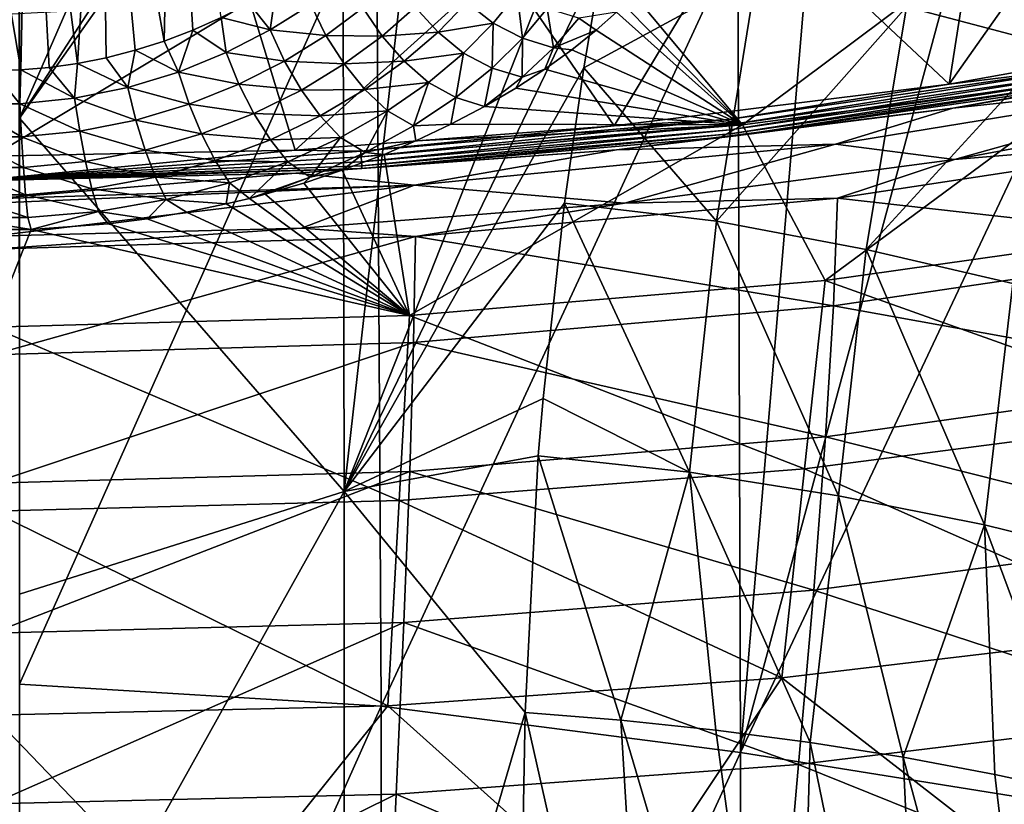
# Model space of a CAD drawing. Header units: metres. Extents: x -25 to 25, y -125 to 22.
# Tile 104 of 256: x 0 to 8, y -27 to -21. Entities that reach past the tile are written whole.
import ezdxf

# ---------------------------------------------------------------- set-up
doc = ezdxf.new("R2010")
doc.units = ezdxf.units.M
doc.layers.add('solid_500465', color=7, linetype='CONTINUOUS')
doc.layers.add('solid_500465_01', color=7, linetype='CONTINUOUS')

msp = doc.modelspace()

# ---------------------------------------------------------------- linework, layer by layer
at = {"layer": 'solid_500465'}
for points in [[(-0.23966, -21.670301, 9.095901), (0.239821, -21.670221, 9.095861), (-0.225501, -21.401194, 9.0194)], [(0.239821, -21.670221, 9.095861), (0.225638, -21.401129, 9.019362), (-0.225501, -21.401194, 9.0194)], [(-0.25572, -21.92038, 9.221099), (0.255893, -21.920286, 9.221057), (-0.23966, -21.670301, 9.095901)], [(0.255893, -21.920286, 9.221057), (0.239821, -21.670221, 9.095861), (-0.23966, -21.670301, 9.095901)], [(-0.273119, -22.142708, 9.390627), (0.273293, -22.142605, 9.390584), (-0.25572, -21.92038, 9.221099)], [(0.273293, -22.142605, 9.390584), (0.255893, -21.920286, 9.221057), (-0.25572, -21.92038, 9.221099)], [(-0.291251, -22.329531, 9.598573), (0.291415, -22.32942, 9.598529), (-0.273119, -22.142708, 9.390627)], [(0.291415, -22.32942, 9.598529), (0.273293, -22.142605, 9.390584), (-0.273119, -22.142708, 9.390627)], [(0.318026, -22.426199, 9.746496), (-0.311808, -22.426336, 9.74666), (-0.000065, -23.222132, 11.063787)], [(3.319283, -24.635775, 13.297647), (3.402937, -23.126745, 11.124352), (-0.000065, -23.222132, 11.063787)], [(0.000232, -24.721741, 13.233108), (3.319283, -24.635775, 13.297647), (-0.000065, -23.222132, 11.063787)]]:
    msp.add_3dface(points, dxfattribs=at)
at = {"layer": 'solid_500465_01'}
for points in [[(1.876238, -17.724781, 42.347061), (0.22237, -17.658606, 42.379303), (0.222341, -21.517323, 44.517849)], [(2.643672, -17.780447, 42.324043), (1.876238, -17.724781, 42.347061), (0.222341, -21.517323, 44.517849)], [(2.643672, -17.780447, 42.324043), (0.222341, -21.517323, 44.517849), (2.855481, -17.798758, 42.316875)], [(0.222341, -21.517323, 44.517849), (2.870953, -24.561733, 46.02317), (2.855481, -17.798758, 42.316875)], [(3.626104, -17.875149, 42.287231), (2.855481, -17.798758, 42.316875), (2.870953, -24.561733, 46.02317)], [(5.419991, -18.10239, 42.190701), (3.626104, -17.875149, 42.287231), (2.870953, -24.561733, 46.02317)], [(-0.298917, -18, 8.988815), (0.002725, -21.130285, 8.999999), (0.234302, -21.12398, 8.993132)], [(0.298903, -18, 8.988816), (-0.298917, -18, 8.988815), (0.234302, -21.12398, 8.993132)], [(0.298903, -18, 8.988816), (0.234302, -21.12398, 8.993132), (0.464383, -21.10478, 8.972952)], [(0.298903, -18, 8.988816), (0.464383, -21.10478, 8.972952), (0.695908, -21.072006, 8.938999)], [(0.890048, -18, 8.89972), (0.298903, -18, 8.988816), (0.695908, -21.072006, 8.938999)], [(0.890048, -18, 8.89972), (0.695908, -21.072006, 8.938999), (0.930822, -21.025116, 8.890189)], [(0.890048, -18, 8.89972), (1.166538, -20.964369, 8.826119), (1.401856, -20.889877, 8.746305)], [(1.461336, -18, 8.723506), (0.890048, -18, 8.89972), (1.401856, -20.889877, 8.746305)], [(0.890048, -18, 8.89972), (0.930822, -21.025116, 8.890189), (1.166538, -20.964369, 8.826119)], [(1.461336, -18, 8.723506), (1.401856, -20.889877, 8.746305), (1.635851, -20.801678, 8.650204)], [(1.461336, -18, 8.723506), (1.635851, -20.801678, 8.650204), (1.867597, -20.698614, 8.537242)], [(4.982947, -20.178627, 43.408051), (5.419991, -18.10239, 42.190701), (2.870953, -24.561733, 46.02317)], [(7.802707, -21.241758), (8.152022, -18.999933), (10.034176, -18.076002)], [(10.664488, -20.726582), (7.802707, -21.241758), (10.034176, -18.076002)], [(7.454153, -20.610397, 43.083324), (8.649806, -20.925829, 42.813183), (8.537226, -18.857843, 41.783993)], [(7.802707, -21.241758), (6.189713, -19.725948), (8.152022, -18.999933)], [(0.224228, -26.13414, 42.921558), (0.220985, -19.427338, 39.242947), (3.134825, -19.61133, 39.167088)], [(0.224228, -26.13414, 42.921558), (3.134825, -19.61133, 39.167088), (3.171396, -26.313179, 42.836647)], [(3.171396, -26.313179, 42.836647), (3.134825, -19.61133, 39.167088), (6.080102, -20.030838, 38.998035)], [(5.070929, -21.580345), (4.161095, -20.251902), (6.189713, -19.725948)], [(7.802707, -21.241758), (5.070929, -21.580345), (6.189713, -19.725948)], [(9.027588, -21.189413, 9.158803), (10.697809, -19.718964, 6.855945), (7.975424, -20.181435, 6.655401)], [(3.171396, -26.313179, 42.836647), (6.080102, -20.030838, 38.998035), (6.101706, -26.689854, 42.637936)], [(6.101706, -26.689854, 42.637936), (6.080102, -20.030838, 38.998035), (6.656576, -20.128256, 38.946827)], [(6.101706, -26.689854, 42.637936), (6.656576, -20.128256, 38.946827), (7.819801, -20.332617, 38.82082)], [(4.825418, -21.106571, 43.940056), (4.982947, -20.178627, 43.408051), (2.870953, -24.561733, 46.02317)], [(6.231839, -20.341824, 43.27174), (4.982947, -20.178627, 43.408051), (4.825418, -21.106571, 43.940056)], [(6.118837, -21.573174, 8.955371), (7.975424, -20.181435, 6.655401), (5.232704, -20.508629, 6.514663)], [(6.118837, -21.573174, 8.955371), (9.027588, -21.189413, 9.158803), (7.975424, -20.181435, 6.655401)], [(2.470136, -21.779804), (2.101156, -20.567244), (4.161095, -20.251902)], [(5.070929, -21.580345), (2.470136, -21.779804), (4.161095, -20.251902)], [(5.905999, -22.359373, 44.431007), (6.231839, -20.341824, 43.27174), (4.825418, -21.106571, 43.940056)], [(5.905999, -22.359373, 44.431007), (7.454153, -20.610397, 43.083324), (6.231839, -20.341824, 43.27174)], [(6.101706, -26.689854, 42.637936), (7.819801, -20.332617, 38.82082), (8.998301, -20.541546, 38.656906)], [(2.268089, -20.798172, 8.327231), (2.317014, -20.453878, 8.26059), (2.095334, -20.581852, 8.407283)], [(2.268089, -20.798172, 8.327231), (2.597397, -20.591633, 8.07734), (2.317014, -20.453878, 8.26059)], [(4.084591, -20.744688, 7.188102), (4.280654, -20.501287, 6.774883), (3.86927, -20.573963, 7.133618)], [(4.325209, -20.867058, 7.25675), (4.280654, -20.501287, 6.774883), (4.084591, -20.744688, 7.188102)], [(4.325209, -20.867058, 7.25675), (4.525608, -20.625256, 6.822643), (4.280654, -20.501287, 6.774883)], [(5.150623, -20.594366, 6.689973), (6.118837, -21.573174, 8.955371), (5.232704, -20.508629, 6.514663)], [(6.101706, -26.689854, 42.637936), (8.998301, -20.541546, 38.656906), (9.00247, -27.156708, 42.269611)], [(0, -21.827646), (0, -20.674978), (2.101156, -20.567244)], [(2.470136, -21.779804), (0, -21.827646), (2.101156, -20.567244)], [(2.268089, -20.798172, 8.327231), (2.095334, -20.581852, 8.407283), (1.867597, -20.698614, 8.537242)], [(2.72137, -20.84284, 8.076769), (2.597397, -20.591633, 8.07734), (2.268089, -20.798172, 8.327231)], [(2.72137, -20.84284, 8.076769), (3.022496, -20.618174, 7.782499), (2.597397, -20.591633, 8.07734)], [(3.179185, -20.849302, 7.805138), (3.022496, -20.618174, 7.782499), (2.72137, -20.84284, 8.076769)], [(3.179185, -20.849302, 7.805138), (3.448072, -20.612606, 7.46867), (3.022496, -20.618174, 7.782499)], [(3.635627, -20.81661, 7.509722), (3.448072, -20.612606, 7.46867), (3.179185, -20.849302, 7.805138)], [(3.635627, -20.81661, 7.509722), (3.86927, -20.573963, 7.133618), (3.448072, -20.612606, 7.46867)], [(4.084591, -20.744688, 7.188102), (3.86927, -20.573963, 7.133618), (3.635627, -20.81661, 7.509722)], [(4.577527, -20.943428, 7.346584), (4.525608, -20.625256, 6.822643), (4.325209, -20.867058, 7.25675)], [(4.577527, -20.943428, 7.346584), (4.783702, -20.703812, 6.891843), (4.525608, -20.625256, 6.822643)], [(5.150623, -20.594366, 6.689973), (5.08962, -20.653952, 6.809407), (6.118837, -21.573174, 8.955371)], [(5.905999, -22.359373, 44.431007), (7.126041, -22.588514, 44.231258), (7.454153, -20.610397, 43.083324)], [(7.126041, -22.588514, 44.231258), (8.649806, -20.925829, 42.813183), (7.454153, -20.610397, 43.083324)], [(1.908229, -20.983635, 8.545647), (1.867597, -20.698614, 8.537242), (1.635851, -20.801678, 8.650204)], [(1.908229, -20.983635, 8.545647), (2.268089, -20.798172, 8.327231), (1.867597, -20.698614, 8.537242)], [(4.577527, -20.943428, 7.346584), (4.925418, -20.80098, 7.096303), (4.783702, -20.703812, 6.891843)], [(4.783702, -20.703812, 6.891843), (4.925418, -20.80098, 7.096303), (5.08962, -20.653952, 6.809407)], [(5.08962, -20.653952, 6.809407), (4.925418, -20.80098, 7.096303), (6.118837, -21.573174, 8.955371)], [(3.843538, -20.988041, 7.586298), (4.084591, -20.744688, 7.188102), (3.635627, -20.81661, 7.509722)], [(4.077621, -21.109352, 7.67607), (4.084591, -20.744688, 7.188102), (3.843538, -20.988041, 7.586298)], [(4.077621, -21.109352, 7.67607), (4.325209, -20.867058, 7.25675), (4.084591, -20.744688, 7.188102)], [(8.981765, -21.097122, 0.005799), (7.802707, -21.241758), (10.664488, -20.726582)], [(1.519683, -21.142239, 8.728411), (1.635851, -20.801678, 8.650204), (1.401856, -20.889877, 8.746305)], [(1.519683, -21.142239, 8.728411), (1.908229, -20.983635, 8.545647), (1.635851, -20.801678, 8.650204)], [(2.384304, -21.052536, 8.343771), (2.268089, -20.798172, 8.327231), (1.908229, -20.983635, 8.545647)], [(2.384304, -21.052536, 8.343771), (2.72137, -20.84284, 8.076769), (2.268089, -20.798172, 8.327231)], [(2.87048, -21.076296, 8.118507), (2.72137, -20.84284, 8.076769), (2.384304, -21.052536, 8.343771)], [(2.87048, -21.076296, 8.118507), (3.179185, -20.849302, 7.805138), (2.72137, -20.84284, 8.076769)], [(3.359308, -21.05479, 7.866899), (3.179185, -20.849302, 7.805138), (2.87048, -21.076296, 8.118507)], [(3.359308, -21.05479, 7.866899), (3.635627, -20.81661, 7.509722), (3.179185, -20.849302, 7.805138)], [(3.843538, -20.988041, 7.586298), (3.635627, -20.81661, 7.509722), (3.359308, -21.05479, 7.866899)], [(4.322384, -21.183964, 7.786412), (4.325209, -20.867058, 7.25675), (4.077621, -21.109352, 7.67607)], [(4.322384, -21.183964, 7.786412), (4.577527, -20.943428, 7.346584), (4.325209, -20.867058, 7.25675)], [(4.577527, -20.943428, 7.346584), (4.72611, -20.960972, 7.397241), (4.925418, -20.80098, 7.096303)], [(4.925418, -20.80098, 7.096303), (4.72611, -20.960972, 7.397241), (6.118837, -21.573174, 8.955371)], [(1.519683, -21.142239, 8.728411), (1.401856, -20.889877, 8.746305), (1.166538, -20.964369, 8.826119)], [(4.322384, -21.183964, 7.786412), (4.506574, -21.119669, 7.685286), (4.577527, -20.943428, 7.346584)], [(4.577527, -20.943428, 7.346584), (4.506574, -21.119669, 7.685286), (4.72611, -20.960972, 7.397241)], [(7.126041, -22.588514, 44.231258), (8.320206, -22.865257, 43.950783), (8.649806, -20.925829, 42.813183)], [(7.831796, -21.436502, 0.172105), (10.705188, -20.920572, 0.17334), (10.280398, -21.174219, 1.114756)], [(9.0057, -21.234535, 0.129855), (10.705188, -20.920572, 0.17334), (7.831796, -21.436502, 0.172105)], [(1.105978, -21.26828, 8.871109), (0.930822, -21.025116, 8.890189), (0.695908, -21.072006, 8.938999)], [(1.105978, -21.26828, 8.871109), (1.166538, -20.964369, 8.826119), (0.930822, -21.025116, 8.890189)], [(1.105978, -21.26828, 8.871109), (1.519683, -21.142239, 8.728411), (1.166538, -20.964369, 8.826119)], [(2.012365, -21.241568, 8.578936), (1.908229, -20.983635, 8.545647), (1.519683, -21.142239, 8.728411)], [(2.012365, -21.241568, 8.578936), (2.384304, -21.052536, 8.343771), (1.908229, -20.983635, 8.545647)], [(3.556583, -21.227468, 7.96563), (3.843538, -20.988041, 7.586298), (3.359308, -21.05479, 7.866899)], [(3.781754, -21.348408, 8.076584), (3.843538, -20.988041, 7.586298), (3.556583, -21.227468, 7.96563)], [(3.781754, -21.348408, 8.076584), (4.077621, -21.109352, 7.67607), (3.843538, -20.988041, 7.586298)], [(4.72611, -20.960972, 7.397241), (4.506574, -21.119669, 7.685286), (6.118837, -21.573174, 8.955371)], [(0.672375, -21.356035, 8.969271), (0.464383, -21.10478, 8.972952), (0.234302, -21.12398, 8.993132)], [(0.672375, -21.356035, 8.969271), (0.695908, -21.072006, 8.938999), (0.464383, -21.10478, 8.972952)], [(0.672375, -21.356035, 8.969271), (1.105978, -21.26828, 8.871109), (0.695908, -21.072006, 8.938999)], [(2.52179, -21.288921, 8.404598), (2.384304, -21.052536, 8.343771), (2.012365, -21.241568, 8.578936)], [(2.52179, -21.288921, 8.404598), (2.87048, -21.076296, 8.118507), (2.384304, -21.052536, 8.343771)], [(3.039529, -21.28385, 8.201097), (2.87048, -21.076296, 8.118507), (2.52179, -21.288921, 8.404598)], [(3.039529, -21.28385, 8.201097), (3.359308, -21.05479, 7.866899), (2.87048, -21.076296, 8.118507)], [(4.666337, -22.211485, 44.564644), (4.825418, -21.106571, 43.940056), (2.870953, -24.561733, 46.02317)], [(3.556583, -21.227468, 7.96563), (3.359308, -21.05479, 7.866899), (3.039529, -21.28385, 8.201097)], [(3.781754, -21.348408, 8.076584), (4.013669, -21.422915, 8.208953), (4.077621, -21.109352, 7.67607)], [(4.322384, -21.183964, 7.786412), (4.077621, -21.109352, 7.67607), (4.013669, -21.422915, 8.208953)], [(5.905999, -22.359373, 44.431007), (4.825418, -21.106571, 43.940056), (4.666337, -22.211485, 44.564644)], [(6.004296, -21.528791, 0.005799), (8.981765, -21.097122, 0.005799), (6.009497, -21.573772, 0.022988)], [(6.004296, -21.528791, 0.005799), (7.802707, -21.241758), (8.981765, -21.097122, 0.005799)], [(8.981765, -21.097122, 0.005799), (8.989534, -21.141731, 0.022988), (6.009497, -21.573772, 0.022988)], [(-0.225501, -21.401194, 9.0194), (0.225638, -21.401129, 9.019362), (0.002725, -21.130285, 8.999999)], [(0.225638, -21.401129, 9.019362), (0.234302, -21.12398, 8.993132), (0.002725, -21.130285, 8.999999)], [(0.225638, -21.401129, 9.019362), (0.672375, -21.356035, 8.969271), (0.234302, -21.12398, 8.993132)], [(1.607174, -21.403843, 8.777173), (1.519683, -21.142239, 8.728411), (1.105978, -21.26828, 8.871109)], [(1.607174, -21.403843, 8.777173), (2.012365, -21.241568, 8.578936), (1.519683, -21.142239, 8.728411)], [(4.322384, -21.183964, 7.786412), (4.013669, -21.422915, 8.208953), (4.270423, -21.273195, 7.954629)], [(4.506574, -21.119669, 7.685286), (4.270423, -21.273195, 7.954629), (6.118837, -21.573174, 8.955371)], [(4.322384, -21.183964, 7.786412), (4.270423, -21.273195, 7.954629), (4.506574, -21.119669, 7.685286)], [(6.009497, -21.573772, 0.022988), (8.989534, -21.141731, 0.022988), (6.014071, -21.613329, 0.050556)], [(8.989534, -21.141731, 0.022988), (8.996367, -21.180962, 0.050556), (6.014071, -21.613329, 0.050556)], [(6.014071, -21.613329, 0.050556), (8.996367, -21.180962, 0.050556), (6.017751, -21.645144, 0.086889)], [(8.996367, -21.180962, 0.050556), (9.001863, -21.212513, 0.086889), (6.017751, -21.645144, 0.086889)], [(6.790949, -22.840998, 11.305782), (9.027588, -21.189413, 9.158803), (6.118837, -21.573174, 8.955371)], [(6.790949, -22.840998, 11.305782), (10.149046, -22.366148, 11.607282), (9.027588, -21.189413, 9.158803)], [(10.280398, -21.174219, 1.114756), (7.845109, -21.856394, 2.084058), (6.87604, -21.730753, 1.066921)], [(7.831796, -21.436502, 0.172105), (10.280398, -21.174219, 1.114756), (6.87604, -21.730753, 1.066921)], [(10.280398, -21.174219, 1.114756), (10.419156, -21.377663, 2.014877), (7.845109, -21.856394, 2.084058)], [(1.172422, -21.533295, 8.932962), (1.105978, -21.26828, 8.871109), (0.672375, -21.356035, 8.969271)], [(1.172422, -21.533295, 8.932962), (1.607174, -21.403843, 8.777173), (1.105978, -21.26828, 8.871109)], [(2.133856, -21.48127, 8.658088), (2.012365, -21.241568, 8.578936), (1.607174, -21.403843, 8.777173)], [(2.133856, -21.48127, 8.658088), (2.52179, -21.288921, 8.404598), (2.012365, -21.241568, 8.578936)], [(3.222623, -21.458265, 8.321654), (3.556583, -21.227468, 7.96563), (3.039529, -21.28385, 8.201097)], [(3.436307, -21.579571, 8.45363), (3.556583, -21.227468, 7.96563), (3.222623, -21.458265, 8.321654)], [(3.436307, -21.579571, 8.45363), (3.781754, -21.348408, 8.076584), (3.556583, -21.227468, 7.96563)], [(6.004296, -21.528791, 0.005799), (5.070929, -21.580345), (7.802707, -21.241758)], [(6.017751, -21.645144, 0.086889), (9.001863, -21.212513, 0.086889), (6.020319, -21.667349, 0.129855)], [(9.001863, -21.212513, 0.086889), (9.0057, -21.234535, 0.129855), (6.020319, -21.667349, 0.129855)], [(6.020319, -21.667349, 0.129855), (9.0057, -21.234535, 0.129855), (7.831796, -21.436502, 0.172105)], [(2.675759, -21.499081, 8.507588), (2.52179, -21.288921, 8.404598), (2.133856, -21.48127, 8.658088)], [(2.675759, -21.499081, 8.507588), (3.039529, -21.28385, 8.201097), (2.52179, -21.288921, 8.404598)], [(3.222623, -21.458265, 8.321654), (3.039529, -21.28385, 8.201097), (2.675759, -21.499081, 8.507588)], [(3.436307, -21.579571, 8.45363), (3.739423, -21.567329, 8.447372), (3.781754, -21.348408, 8.076584)], [(3.781754, -21.348408, 8.076584), (3.739423, -21.567329, 8.447372), (4.013669, -21.422915, 8.208953)], [(4.270423, -21.273195, 7.954629), (4.013669, -21.422915, 8.208953), (6.118837, -21.573174, 8.955371)], [(0.714002, -21.62368, 9.040693), (0.672375, -21.356035, 8.969271), (0.225638, -21.401129, 9.019362)], [(0.239821, -21.670221, 9.095861), (0.714002, -21.62368, 9.040693), (0.225638, -21.401129, 9.019362)], [(0.714002, -21.62368, 9.040693), (1.172422, -21.533295, 8.932962), (0.672375, -21.356035, 8.969271)], [(1.708099, -21.646954, 8.872994), (1.607174, -21.403843, 8.777173), (1.172422, -21.533295, 8.932962)], [(1.708099, -21.646954, 8.872994), (2.133856, -21.48127, 8.658088), (1.607174, -21.403843, 8.777173)], [(4.013669, -21.422915, 8.208953), (3.739423, -21.567329, 8.447372), (6.118837, -21.573174, 8.955371)], [(10.301794, -21.651251, 2.814821), (7.845109, -21.856394, 2.084058), (10.419156, -21.377663, 2.014877)], [(2.268471, -21.694374, 8.780341), (2.133856, -21.48127, 8.658088), (1.708099, -21.646954, 8.872994)], [(2.268471, -21.694374, 8.780341), (2.675759, -21.499081, 8.507588), (2.133856, -21.48127, 8.658088)], [(2.84084, -21.675684, 8.64915), (2.675759, -21.499081, 8.507588), (2.268471, -21.694374, 8.780341)], [(2.84084, -21.675684, 8.64915), (3.222623, -21.458265, 8.321654), (2.675759, -21.499081, 8.507588)], [(3.040243, -21.798206, 8.801741), (3.222623, -21.458265, 8.321654), (2.84084, -21.675684, 8.64915)], [(3.040243, -21.798206, 8.801741), (3.436307, -21.579571, 8.45363), (3.222623, -21.458265, 8.321654)], [(5.091013, -21.777384, 0.172188), (7.831796, -21.436502, 0.172105), (6.87604, -21.730753, 1.066921)], [(6.020319, -21.667349, 0.129855), (7.831796, -21.436502, 0.172105), (5.091013, -21.777384, 0.172188)], [(0.222341, -21.517323, 44.517849), (0.222317, -25.400805, 46.611465), (2.870953, -24.561733, 46.02317)], [(1.248406, -21.779575, 9.042722), (1.172422, -21.533295, 8.932962), (0.714002, -21.62368, 9.040693)], [(1.248406, -21.779575, 9.042722), (1.708099, -21.646954, 8.872994), (1.172422, -21.533295, 8.932962)], [(3.006894, -21.78866, 0.005799), (2.470136, -21.779804), (5.070929, -21.580345)], [(3.006894, -21.78866, 0.005799), (6.004296, -21.528791, 0.005799), (3.009502, -21.833866, 0.022988)], [(3.006894, -21.78866, 0.005799), (5.070929, -21.580345), (6.004296, -21.528791, 0.005799)], [(6.004296, -21.528791, 0.005799), (6.009497, -21.573772, 0.022988), (3.009502, -21.833866, 0.022988)], [(3.009502, -21.833866, 0.022988), (6.009497, -21.573772, 0.022988), (3.011796, -21.873621, 0.050556)], [(6.009497, -21.573772, 0.022988), (6.014071, -21.613329, 0.050556), (3.011796, -21.873621, 0.050556)], [(3.040243, -21.798206, 8.801741), (3.454186, -21.703058, 8.665844), (3.436307, -21.579571, 8.45363)], [(3.454186, -21.703058, 8.665844), (3.196197, -21.813665, 8.839913), (6.118837, -21.573174, 8.955371)], [(3.402937, -23.126745, 11.124352), (6.118837, -21.573174, 8.955371), (3.196197, -21.813665, 8.839913)], [(3.402937, -23.126745, 11.124352), (6.790949, -22.840998, 11.305782), (6.118837, -21.573174, 8.955371)], [(3.436307, -21.579571, 8.45363), (3.454186, -21.703058, 8.665844), (3.739423, -21.567329, 8.447372)], [(3.739423, -21.567329, 8.447372), (3.454186, -21.703058, 8.665844), (6.118837, -21.573174, 8.955371)], [(0.761322, -21.872402, 9.160556), (0.714002, -21.62368, 9.040693), (0.239821, -21.670221, 9.095861)], [(0.255893, -21.920286, 9.221057), (0.761322, -21.872402, 9.160556), (0.239821, -21.670221, 9.095861)], [(0.761322, -21.872402, 9.160556), (1.248406, -21.779575, 9.042722), (0.714002, -21.62368, 9.040693)], [(1.818942, -21.863091, 9.01253), (1.708099, -21.646954, 8.872994), (1.248406, -21.779575, 9.042722)], [(1.818942, -21.863091, 9.01253), (2.268471, -21.694374, 8.780341), (1.708099, -21.646954, 8.872994)], [(3.011796, -21.873621, 0.050556), (6.014071, -21.613329, 0.050556), (3.013642, -21.905594, 0.086889)], [(6.014071, -21.613329, 0.050556), (6.017751, -21.645144, 0.086889), (3.013642, -21.905594, 0.086889)], [(3.013642, -21.905594, 0.086889), (6.017751, -21.645144, 0.086889), (3.01493, -21.92791, 0.129855)], [(6.017751, -21.645144, 0.086889), (6.020319, -21.667349, 0.129855), (3.01493, -21.92791, 0.129855)], [(3.01493, -21.92791, 0.129855), (6.020319, -21.667349, 0.129855), (5.091013, -21.777384, 0.172188)], [(10.301794, -21.651251, 2.814821), (6.891025, -22.170332, 2.645115), (7.845109, -21.856394, 2.084058)], [(10.255215, -22.549143, 5.201192), (6.891025, -22.170332, 2.645115), (10.301794, -21.651251, 2.814821)], [(2.411515, -21.873453, 8.941432), (2.268471, -21.694374, 8.780341), (1.818942, -21.863091, 9.01253)], [(2.411515, -21.873453, 8.941432), (2.84084, -21.675684, 8.64915), (2.268471, -21.694374, 8.780341)], [(2.593649, -21.99815, 9.11391), (2.84084, -21.675684, 8.64915), (2.411515, -21.873453, 8.941432)], [(2.593649, -21.99815, 9.11391), (3.040243, -21.798206, 8.801741), (2.84084, -21.675684, 8.64915)], [(3.040243, -21.798206, 8.801741), (3.196197, -21.813665, 8.839913), (3.454186, -21.703058, 8.665844)], [(6.87604, -21.730753, 1.066921), (5.15606, -22.210476, 2.134113), (3.444758, -22.065453, 1.035879)], [(5.091013, -21.777384, 0.172188), (6.87604, -21.730753, 1.066921), (3.444758, -22.065453, 1.035879)], [(6.87604, -21.730753, 1.066921), (7.845109, -21.856394, 2.084058), (5.15606, -22.210476, 2.134113)], [(0, -22.014938, 0.129855), (0, -21.827646), (2.470136, -21.779804)], [(3.006894, -21.78866, 0.005799), (0, -22.014938, 0.129855), (2.470136, -21.779804)], [(3.006894, -21.78866, 0.005799), (3.009502, -21.833866, 0.022988), (0, -22.014938, 0.129855)], [(1.331282, -21.998528, 9.196558), (1.248406, -21.779575, 9.042722), (0.761322, -21.872402, 9.160556)], [(1.331282, -21.998528, 9.196558), (1.818942, -21.863091, 9.01253), (1.248406, -21.779575, 9.042722)], [(2.475835, -21.967014, 0.172036), (5.091013, -21.777384, 0.172188), (3.444758, -22.065453, 1.035879)], [(3.01493, -21.92791, 0.129855), (5.091013, -21.777384, 0.172188), (2.475835, -21.967014, 0.172036)], [(2.593649, -21.99815, 9.11391), (2.854568, -21.943075, 9.039019), (3.040243, -21.798206, 8.801741)], [(3.040243, -21.798206, 8.801741), (2.854568, -21.943075, 9.039019), (3.196197, -21.813665, 8.839913)], [(2.854568, -21.943075, 9.039019), (3.402937, -23.126745, 11.124352), (3.196197, -21.813665, 8.839913)], [(3.009502, -21.833866, 0.022988), (3.011796, -21.873621, 0.050556), (0, -22.014938, 0.129855)], [(3.011796, -21.873621, 0.050556), (3.013642, -21.905594, 0.086889), (0, -22.014938, 0.129855)], [(3.013642, -21.905594, 0.086889), (3.01493, -21.92791, 0.129855), (0, -22.014938, 0.129855)], [(0.812686, -22.093527, 9.324679), (0.761322, -21.872402, 9.160556), (0.255893, -21.920286, 9.221057)], [(0.812686, -22.093527, 9.324679), (1.331282, -21.998528, 9.196558), (0.761322, -21.872402, 9.160556)], [(1.935837, -22.044712, 9.190916), (1.818942, -21.863091, 9.01253), (1.331282, -21.998528, 9.196558)], [(1.935837, -22.044712, 9.190916), (2.411515, -21.873453, 8.941432), (1.818942, -21.863091, 9.01253)], [(1.935837, -22.044712, 9.190916), (2.097614, -22.172525, 9.382007), (2.411515, -21.873453, 8.941432)], [(2.593649, -21.99815, 9.11391), (2.411515, -21.873453, 8.941432), (2.097614, -22.172525, 9.382007)], [(6.891025, -22.170332, 2.645115), (5.15606, -22.210476, 2.134113), (7.845109, -21.856394, 2.084058)], [(3.01493, -21.92791, 0.129855), (2.475835, -21.967014, 0.172036), (0, -22.025652, 0.171825)], [(3.01493, -21.92791, 0.129855), (0, -22.025652, 0.171825), (0, -22.014938, 0.129855)], [(2.475835, -21.967014, 0.172036), (0, -22.177225, 1.02536), (0, -22.025652, 0.171825)], [(2.475835, -21.967014, 0.172036), (3.444758, -22.065453, 1.035879), (0, -22.177225, 1.02536)], [(0.273293, -22.142605, 9.390584), (0.812686, -22.093527, 9.324679), (0.255893, -21.920286, 9.221057)], [(2.854568, -21.943075, 9.039019), (2.541181, -22.047132, 9.196036), (3.402937, -23.126745, 11.124352)], [(2.593649, -21.99815, 9.11391), (2.541181, -22.047132, 9.196036), (2.854568, -21.943075, 9.039019)], [(3.444758, -22.065453, 1.035879), (2.523527, -22.415468, 2.165608), (0, -22.479668, 2.1746)], [(3.444758, -22.065453, 1.035879), (0, -22.479668, 2.1746), (0, -22.211788, 1.182477)], [(3.444758, -22.065453, 1.035879), (0, -22.211788, 1.182477), (0, -22.177225, 1.02536)], [(1.418161, -22.182518, 9.389107), (1.331282, -21.998528, 9.196558), (0.812686, -22.093527, 9.324679)], [(1.418161, -22.182518, 9.389107), (1.935837, -22.044712, 9.190916), (1.331282, -21.998528, 9.196558)], [(1.418161, -22.182518, 9.389107), (1.907986, -22.217844, 9.448158), (1.935837, -22.044712, 9.190916)], [(1.935837, -22.044712, 9.190916), (1.907986, -22.217844, 9.448158), (2.097614, -22.172525, 9.382007)], [(2.593649, -21.99815, 9.11391), (2.097614, -22.172525, 9.382007), (2.22628, -22.13891, 9.332545)], [(2.593649, -21.99815, 9.11391), (2.22628, -22.13891, 9.332545), (2.541181, -22.047132, 9.196036)], [(2.541181, -22.047132, 9.196036), (2.22628, -22.13891, 9.332545), (3.402937, -23.126745, 11.124352)], [(3.444758, -22.065453, 1.035879), (5.15606, -22.210476, 2.134113), (2.523527, -22.415468, 2.165608)], [(0.866303, -22.279339, 9.527338), (0.812686, -22.093527, 9.324679), (0.273293, -22.142605, 9.390584)], [(0.291415, -22.32942, 9.598529), (0.866303, -22.279339, 9.527338), (0.273293, -22.142605, 9.390584)], [(0.866303, -22.279339, 9.527338), (1.418161, -22.182518, 9.389107), (0.812686, -22.093527, 9.324679)], [(2.22628, -22.13891, 9.332545), (2.097614, -22.172525, 9.382007), (3.402937, -23.126745, 11.124352)], [(0.866303, -22.279339, 9.527338), (1.264806, -22.338118, 9.62138), (1.418161, -22.182518, 9.389107)], [(1.418161, -22.182518, 9.389107), (1.264806, -22.338118, 9.62138), (1.586167, -22.284142, 9.543976)], [(1.418161, -22.182518, 9.389107), (1.586167, -22.284142, 9.543976), (1.907986, -22.217844, 9.448158)], [(1.907986, -22.217844, 9.448158), (1.586167, -22.284142, 9.543976), (3.402937, -23.126745, 11.124352)], [(2.097614, -22.172525, 9.382007), (1.907986, -22.217844, 9.448158), (3.402937, -23.126745, 11.124352)], [(3.452472, -22.482618, 2.543017), (2.523527, -22.415468, 2.165608), (5.15606, -22.210476, 2.134113)], [(4.492259, -23.803223, 45.448143), (4.666337, -22.211485, 44.564644), (2.870953, -24.561733, 46.02317)], [(6.891025, -22.170332, 2.645115), (3.452472, -22.482618, 2.543017), (5.15606, -22.210476, 2.134113)], [(6.859656, -23.048262, 4.992083), (3.452472, -22.482618, 2.543017), (6.891025, -22.170332, 2.645115)], [(5.684748, -24.406012, 45.570766), (4.666337, -22.211485, 44.564644), (4.492259, -23.803223, 45.448143)], [(5.684748, -24.406012, 45.570766), (5.905999, -22.359373, 44.431007), (4.666337, -22.211485, 44.564644)], [(10.255215, -22.549143, 5.201192), (6.859656, -23.048262, 4.992083), (6.891025, -22.170332, 2.645115)], [(0.291415, -22.32942, 9.598529), (0.318026, -22.426199, 9.746496), (0.866303, -22.279339, 9.527338)], [(0.866303, -22.279339, 9.527338), (0.318026, -22.426199, 9.746496), (0.947229, -22.379974, 9.681199)], [(0.866303, -22.279339, 9.527338), (0.947229, -22.379974, 9.681199), (1.264806, -22.338118, 9.62138)], [(1.586167, -22.284142, 9.543976), (1.264806, -22.338118, 9.62138), (3.402937, -23.126745, 11.124352)], [(-0.291251, -22.329531, 9.598573), (-0.311808, -22.426336, 9.74666), (0.318026, -22.426199, 9.746496)], [(-0.291251, -22.329531, 9.598573), (0.318026, -22.426199, 9.746496), (0.291415, -22.32942, 9.598529)], [(0.947229, -22.379974, 9.681199), (0.318026, -22.426199, 9.746496), (3.402937, -23.126745, 11.124352)], [(1.264806, -22.338118, 9.62138), (0.947229, -22.379974, 9.681199), (3.402937, -23.126745, 11.124352)], [(5.684748, -24.406012, 45.570766), (6.899777, -24.596739, 45.357758), (5.905999, -22.359373, 44.431007)], [(6.899777, -24.596739, 45.357758), (7.126041, -22.588514, 44.231258), (5.905999, -22.359373, 44.431007)], [(9.901807, -23.950275, 13.812292), (10.149046, -22.366148, 11.607282), (6.790949, -22.840998, 11.305782)], [(0.318026, -22.426199, 9.746496), (-0.000065, -23.222132, 11.063787), (3.402937, -23.126745, 11.124352)], [(0, -22.586855, 2.508939), (0, -22.479668, 2.1746), (2.523527, -22.415468, 2.165608)], [(3.452472, -22.482618, 2.543017), (0, -22.586855, 2.508939), (2.523527, -22.415468, 2.165608)], [(0, -23.448755, 4.824293), (0, -22.586855, 2.508939), (3.452472, -22.482618, 2.543017)], [(3.436693, -23.348532, 4.866282), (0, -23.448755, 4.824293), (3.452472, -22.482618, 2.543017)], [(6.859656, -23.048262, 4.992083), (3.436693, -23.348532, 4.866282), (3.452472, -22.482618, 2.543017)], [(10.159321, -23.644625, 7.502395), (6.859656, -23.048262, 4.992083), (10.255215, -22.549143, 5.201192)], [(6.899777, -24.596739, 45.357758), (8.089572, -24.835567, 45.064899), (7.126041, -22.588514, 44.231258)], [(8.089572, -24.835567, 45.064899), (8.320206, -22.865257, 43.950783), (7.126041, -22.588514, 44.231258)], [(6.624424, -24.37826, 13.490979), (6.790949, -22.840998, 11.305782), (3.402937, -23.126745, 11.124352)], [(6.624424, -24.37826, 13.490979), (9.901807, -23.950275, 13.812292), (6.790949, -22.840998, 11.305782)], [(8.089572, -24.835567, 45.064899), (9.247087, -25.120749, 44.694466), (8.320206, -22.865257, 43.950783)], [(6.795085, -24.116234, 7.258367), (3.436693, -23.348532, 4.866282), (6.859656, -23.048262, 4.992083)], [(10.159321, -23.644625, 7.502395), (6.795085, -24.116234, 7.258367), (6.859656, -23.048262, 4.992083)], [(3.319283, -24.635775, 13.297647), (6.624424, -24.37826, 13.490979), (3.402937, -23.126745, 11.124352)], [(0, -24.494631, 7.062569), (0, -23.448755, 4.824293), (3.436693, -23.348532, 4.866282)], [(3.404214, -24.399939, 7.111567), (0, -24.494631, 7.062569), (3.436693, -23.348532, 4.866282)], [(6.795085, -24.116234, 7.258367), (3.404214, -24.399939, 7.111567), (3.436693, -23.348532, 4.866282)], [(10.0153, -24.928961, 9.701745), (6.795085, -24.116234, 7.258367), (10.159321, -23.644625, 7.502395)], [(4.453146, -24.272993, 45.705368), (4.492259, -23.803223, 45.448143), (2.870953, -24.561733, 46.02317)], [(5.684748, -24.406012, 45.570766), (4.492259, -23.803223, 45.448143), (4.453146, -24.272993, 45.705368)], [(9.625146, -25.702818, 15.880803), (9.901807, -23.950275, 13.812292), (6.624424, -24.37826, 13.490979)], [(6.698132, -25.366573, 9.428444), (3.404214, -24.399939, 7.111567), (6.795085, -24.116234, 7.258367)], [(10.0153, -24.928961, 9.701745), (6.698132, -25.366573, 9.428444), (6.795085, -24.116234, 7.258367)], [(4.453146, -24.272993, 45.705368), (2.870953, -24.561733, 46.02317), (4.344658, -26.364643, 46.832058)], [(5.125946, -26.426968, 46.745392), (4.453146, -24.272993, 45.705368), (4.344658, -26.364643, 46.832058)], [(5.125946, -26.426968, 46.745392), (5.684748, -24.406012, 45.570766), (4.453146, -24.272993, 45.705368)], [(0, -25.717665, 9.209177), (0, -24.494631, 7.062569), (3.404214, -24.399939, 7.111567)], [(3.355455, -25.629808, 9.264047), (0, -25.717665, 9.209177), (3.404214, -24.399939, 7.111567)], [(6.438002, -26.082077, 15.546646), (6.624424, -24.37826, 13.490979), (3.319283, -24.635775, 13.297647)], [(6.698132, -25.366573, 9.428444), (3.355455, -25.629808, 9.264047), (3.404214, -24.399939, 7.111567)], [(6.438002, -26.082077, 15.546646), (9.625146, -25.702818, 15.880803), (6.624424, -24.37826, 13.490979)], [(5.125946, -26.426968, 46.745392), (5.901466, -26.508144, 46.628193), (5.684748, -24.406012, 45.570766)], [(6.669144, -26.609076, 46.478767), (6.899777, -24.596739, 45.357758), (5.684748, -24.406012, 45.570766)], [(5.901466, -26.508144, 46.628193), (6.669144, -26.609076, 46.478767), (5.684748, -24.406012, 45.570766)], [(0.222297, -29.308523, 48.659859), (2.870953, -31.393539, 49.589863), (2.870953, -24.561733, 46.02317)], [(0.222317, -25.400805, 46.611465), (0.222297, -29.308523, 48.659859), (2.870953, -24.561733, 46.02317)], [(2.870953, -24.561733, 46.02317), (2.870953, -31.393539, 49.589863), (4.344658, -26.364643, 46.832058)], [(3.225382, -26.310234, 15.345621), (3.319283, -24.635775, 13.297647), (0.000232, -24.721741, 13.233108)], [(3.225382, -26.310234, 15.345621), (6.438002, -26.082077, 15.546646), (3.319283, -24.635775, 13.297647)], [(6.669144, -26.609076, 46.478767), (7.427154, -26.729462, 46.297565), (6.899777, -24.596739, 45.357758)], [(7.427154, -26.729462, 46.297565), (8.089572, -24.835567, 45.064899), (6.899777, -24.596739, 45.357758)], [(0, -26.386387, 15.278524), (3.225382, -26.310234, 15.345621), (0.000232, -24.721741, 13.233108)], [(7.427154, -26.729462, 46.297565), (8.173649, -26.868996, 46.085033), (8.089572, -24.835567, 45.064899)], [(8.906764, -27.027374, 45.841625), (9.247087, -25.120749, 44.694466), (8.089572, -24.835567, 45.064899)], [(8.173649, -26.868996, 46.085033), (8.906764, -27.027374, 45.841625), (8.089572, -24.835567, 45.064899)], [(9.831082, -26.390919, 11.78433), (6.698132, -25.366573, 9.428444), (10.0153, -24.928961, 9.701745)], [(6.574157, -26.789854, 11.487913), (3.355455, -25.629808, 9.264047), (6.698132, -25.366573, 9.428444)], [(9.831082, -26.390919, 11.78433), (6.574157, -26.789854, 11.487913), (6.698132, -25.366573, 9.428444)], [(0, -27.109882, 11.250125), (0, -25.717665, 9.209177), (3.355455, -25.629808, 9.264047)], [(3.293118, -27.0298, 11.309627), (0, -27.109882, 11.250125), (3.355455, -25.629808, 9.264047)], [(6.574157, -26.789854, 11.487913), (3.293118, -27.0298, 11.309627), (3.355455, -25.629808, 9.264047)], [(6.438002, -26.082077, 15.546646), (8.52994, -27.70668, 17.698189), (9.625146, -25.702818, 15.880803)], [(3.225382, -26.310234, 15.345621), (5.139362, -28.024258, 17.370893), (6.438002, -26.082077, 15.546646)], [(6.438002, -26.082077, 15.546646), (5.139362, -28.024258, 17.370893), (8.52994, -27.70668, 17.698189)], [(0.224228, -32.91238, 46.461926), (0.224228, -26.13414, 42.921558), (3.171396, -26.313179, 42.836647)], [(0, -26.386387, 15.278524), (1.725929, -28.18376, 17.206514), (3.225382, -26.310234, 15.345621)], [(0.224228, -32.91238, 46.461926), (3.171396, -26.313179, 42.836647), (3.171396, -33.074661, 46.365757)], [(3.225382, -26.310234, 15.345621), (1.725929, -28.18376, 17.206514), (5.139362, -28.024258, 17.370893)], [(3.171396, -33.074661, 46.365757), (3.171396, -26.313179, 42.836647), (6.101706, -26.689854, 42.637936)], [(0, -26.386387, 15.278524), (-1.695181, -28.184475, 17.205778), (1.725929, -28.18376, 17.206514)], [(2.870953, -31.393539, 49.589863), (4.262084, -30.959538, 49.229679), (4.344658, -26.364643, 46.832058)], [(5.408261, -31.086391, 49.111729), (4.344658, -26.364643, 46.832058), (4.262084, -30.959538, 49.229679)], [(5.408261, -31.086391, 49.111729), (5.125946, -26.426968, 46.745392), (4.344658, -26.364643, 46.832058)], [(9.624458, -28.016924, 13.737816), (6.574157, -26.789854, 11.487913), (9.831082, -26.390919, 11.78433)], [(6.538676, -31.204067, 48.89534), (5.901466, -26.508144, 46.628193), (5.125946, -26.426968, 46.745392)], [(5.408261, -31.086391, 49.111729), (6.538676, -31.204067, 48.89534), (5.125946, -26.426968, 46.745392)], [(6.538676, -31.204067, 48.89534), (6.669144, -26.609076, 46.478767), (5.901466, -26.508144, 46.628193)], [(6.538676, -31.204067, 48.89534), (7.647973, -31.365843, 48.609158), (6.669144, -26.609076, 46.478767)], [(7.647973, -31.365843, 48.609158), (7.427154, -26.729462, 46.297565), (6.669144, -26.609076, 46.478767)], [(3.171396, -33.074661, 46.365757), (6.101706, -26.689854, 42.637936), (6.101706, -33.416866, 46.144009)], [(6.101706, -33.416866, 46.144009), (6.101706, -26.689854, 42.637936), (9.00247, -27.156708, 42.269611)], [(8.729966, -31.570715, 48.254936), (8.173649, -26.868996, 46.085033), (7.427154, -26.729462, 46.297565)], [(7.647973, -31.365843, 48.609158), (8.729966, -31.570715, 48.254936), (7.427154, -26.729462, 46.297565)], [(6.435155, -28.374994, 13.423902), (3.293118, -27.0298, 11.309627), (6.574157, -26.789854, 11.487913)], [(9.624458, -28.016924, 13.737816), (6.435155, -28.374994, 13.423902), (6.574157, -26.789854, 11.487913)], [(8.729966, -31.570715, 48.254936), (8.906764, -27.027374, 45.841625), (8.173649, -26.868996, 46.085033)], [(0, -28.662209, 13.172108), (0, -27.109882, 11.250125), (3.293118, -27.0298, 11.309627)], [(3.22324, -28.590342, 13.235111), (0, -28.662209, 13.172108), (3.293118, -27.0298, 11.309627)], [(6.435155, -28.374994, 13.423902), (3.22324, -28.590342, 13.235111), (3.293118, -27.0298, 11.309627)]]:
    msp.add_3dface(points, dxfattribs=at)

doc.saveas('drawing.dxf')
